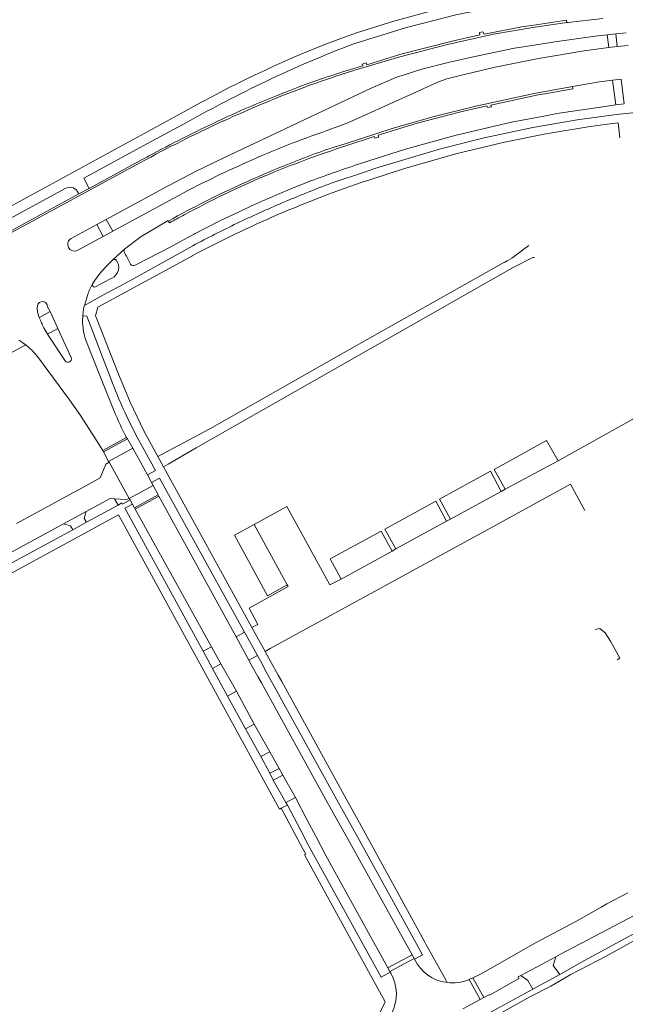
# Model space of a CAD drawing. Extents: x 145000 to 155000, y 457500 to 470000.
# Tile 252 of 256: x 148843 to 148977, y 463963 to 464181. Entities that reach past the tile are written whole.
import ezdxf

# ---------------------------------------------------------------- set-up
doc = ezdxf.new("R2010")
doc.units = 0
doc.header["$LTSCALE"] = 0.2
doc.header["$MEASUREMENT"] = 0
doc.layers.add('kant verharding', color=252, linetype='Continuous', lineweight=0)

msp = doc.modelspace()

# ---------------------------------------------------------------- linework, layer by layer
at = {"layer": 'kant verharding', "lineweight": 0}
for p, q in [((148916.49, 464177.99), (148917.3, 464178.25)), ((148972.85, 464177.8), (148974.74, 464178.02)), ((148973.21, 464174.98), (148972.85, 464177.8)), ((148974.74, 464178.02), (148977.09, 464178.3)), ((148974.74, 464178.02), (148975.08, 464175.2)), ((148975.08, 464175.2), (148973.21, 464174.98)), ((148977.48, 464175.48), (148975.08, 464175.2)), ((148975.97, 464168), (148974.07, 464167.77)), ((148974.75, 464162.27), (148974.07, 464167.77)), ((148879.27, 464160.89), (148836.78, 464137.76)), ((148870.98, 464153.71), (148879.86, 464158.54)), ((148869.41, 464149.51), (148839.18, 464133.08)), ((148857.99, 464143.79), (148869.74, 464150.16)), ((148852.69, 464143.78), (148837.84, 464135.69)), ((148855.73, 464142.57), (148857.99, 464143.79)), ((148820.91, 464123.68), (148855.73, 464142.57)), ((148855.73, 464142.57), (148855.38, 464143.17)), ((148863.25, 464134.3), (148876.81, 464141.64)), ((148859.7, 464135.75), (148854.03, 464132.67)), ((148859.7, 464135.75), (148861.8, 464136.89)), ((148859.7, 464135.75), (148861.13, 464133.15)), ((148861.8, 464136.89), (148863.25, 464134.3)), ((148872.78, 464135.04), (148869.54, 464133.12)), ((148875.8, 464136.11), (148875.58, 464136.54)), ((148855.49, 464130.1), (148861.13, 464133.15)), ((148861.13, 464133.15), (148863.25, 464134.3)), ((148865.89, 464130.35), (148869.54, 464133.12)), ((148867, 464123.32), (148881, 464131.07)), ((148859.97, 464117.45), (148880.89, 464128.85)), ((148863.29, 464127.94), (148865.89, 464130.35)), ((148865.89, 464130.35), (148865.67, 464130)), ((148866.26, 464128.77), (148867.18, 464126.96)), ((148861.84, 464126.53), (148863.29, 464127.94)), ((148950.13, 464127.39), (148914.43, 464107.35)), ((148881.7, 464086.23), (148951.9, 464126.13)), ((148858.78, 464122.58), (148858.78, 464122.62)), ((148857.71, 464120.23), (148856.95, 464117.81)), ((148848.79, 464117.55), (148849.34, 464116.45)), ((148849.34, 464116.45), (148846.97, 464115.16)), ((148849.34, 464116.45), (148850.41, 464114.17)), ((148856.59, 464115.36), (148856.58, 464115.34)), ((148856.71, 464116.54), (148856.59, 464115.36)), ((148850.41, 464114.17), (148851.08, 464112.72)), ((148864.38, 464102.99), (148859.76, 464114.65)), ((148847.97, 464112.86), (148848.79, 464111.48)), ((148848.79, 464111.48), (148851.08, 464112.72)), ((148852.68, 464105.56), (148848.79, 464111.48)), ((148851.08, 464112.72), (148854.03, 464106.28)), ((148914.43, 464107.35), (148884.76, 464090.44)), ((148862.57, 464102.24), (148861.71, 464104.45)), ((148874.38, 464084.92), (148884.76, 464090.44)), ((148866.32, 464088.53), (148861.02, 464085.64)), ((148866.48, 464088.25), (148861.18, 464085.35)), ((148866.32, 464088.53), (148866.48, 464088.25)), ((148866.48, 464088.25), (148866.57, 464088.09)), ((148867.66, 464086.19), (148866.57, 464088.09)), ((148861.02, 464085.64), (148861.18, 464085.35)), ((148861.18, 464085.35), (148862.33, 464083.25)), ((148867.66, 464086.19), (148862.33, 464083.25)), ((148870.93, 464080.27), (148867.66, 464086.19)), ((148873.25, 464084.32), (148874.38, 464084.92)), ((148875.51, 464082.66), (148881.7, 464086.23)), ((148862.33, 464083.25), (148862.42, 464083.09)), ((148862.42, 464083.09), (148866.89, 464075.05)), ((148873.25, 464084.32), (148874.5, 464082.08)), ((148874.5, 464082.08), (148875.51, 464082.66)), ((148950.27, 464077.1), (148961.98, 464083.37)), ((148874.5, 464082.08), (148894.1, 464046.43)), ((148858.11, 464078.31), (148841.93, 464069.47)), ((148871.86, 464078.58), (148870.93, 464080.27)), ((148872.19, 464077.93), (148871.86, 464078.58)), ((148866.89, 464075.05), (148872.19, 464077.93)), ((148873.32, 464075.85), (148872.19, 464077.93)), ((148938.15, 464070.48), (148949.37, 464076.61)), ((148949.37, 464076.61), (148950.27, 464077.1)), ((148864.42, 464073.58), (148863.65, 464074.99)), ((148866.89, 464075.05), (148867.08, 464074.7)), ((148867.08, 464074.7), (148867.6, 464073.77)), ((148868.06, 464072.96), (148873.32, 464075.85)), ((148868.2, 464072.68), (148873.49, 464075.56)), ((148873.49, 464075.56), (148873.32, 464075.85)), ((148890.59, 464044.34), (148873.49, 464075.56)), ((148852.36, 464069.43), (148857.35, 464072.13)), ((148864.42, 464073.58), (148857.41, 464069.77)), ((148883.31, 464041.16), (148866.24, 464072.34)), ((148867.6, 464073.77), (148868.06, 464072.96)), ((148868.06, 464072.96), (148868.2, 464072.68)), ((148868.2, 464072.68), (148885.15, 464042.14)), ((148857.41, 464069.77), (148854.36, 464068.11)), ((148925.98, 464063.85), (148937.25, 464070.03)), ((148937.25, 464070.03), (148938.15, 464070.48)), ((148950.34, 464070.31), (148948.16, 464069.08)), ((148840.83, 464063.14), (148852.36, 464069.43)), ((148854.36, 464068.11), (148840.9, 464060.8)), ((148890.21, 464066.9), (148894.6, 464069.3)), ((148901.93, 464055.89), (148894.6, 464069.3)), ((148948.16, 464069.08), (148898.16, 464041.76)), ((148882.74, 464062.89), (148892.45, 464045.38)), ((148913.86, 464057.18), (148925.16, 464063.36)), ((148925.16, 464063.36), (148925.98, 464063.85)), ((148894.1, 464046.43), (148897.01, 464041.14)), ((148890.59, 464044.34), (148892.45, 464045.38)), ((148893.4, 464039.21), (148890.59, 464044.34)), ((148892.45, 464045.38), (148895.31, 464040.21)), ((148885.15, 464042.14), (148883.31, 464041.16)), ((148883.31, 464041.16), (148885.37, 464037.37)), ((148885.15, 464042.14), (148887.2, 464038.4)), ((148898.16, 464041.76), (148897.01, 464041.14)), ((148897.01, 464041.14), (148898.37, 464038.67)), ((148895.31, 464040.21), (148893.4, 464039.21)), ((148894.17, 464037.8), (148893.4, 464039.21)), ((148895.31, 464040.21), (148896.05, 464038.87)), ((148885.37, 464037.37), (148887.2, 464038.4)), ((148888.72, 464031.22), (148885.37, 464037.37)), ((148887.2, 464038.4), (148890.66, 464032.28)), ((148895.42, 464035.53), (148894.17, 464037.8)), ((148896.19, 464034.13), (148895.42, 464035.53)), ((148900.71, 464034.46), (148915.02, 464008.46)), ((148890.66, 464032.28), (148888.72, 464031.22)), ((148888.72, 464031.22), (148892.7, 464023.96)), ((148890.66, 464032.28), (148894.61, 464025)), ((148892.7, 464023.96), (148894.61, 464025)), ((148896.04, 464017.81), (148892.7, 464023.96)), ((148894.61, 464025), (148898.09, 464018.87)), ((148898.09, 464018.87), (148896.04, 464017.81)), ((148896.04, 464017.81), (148898.05, 464014.11)), ((148898.09, 464018.87), (148900.17, 464015.16)), ((148900.17, 464015.16), (148898.05, 464014.11)), ((148900.17, 464015.16), (148900.93, 464013.69)), ((148898.05, 464014.11), (148898.82, 464012.62)), ((148898.82, 464012.62), (148900.93, 464013.69)), ((148900.93, 464013.69), (148903.73, 464008.71)), ((148901.6, 464007.63), (148898.82, 464012.62)), ((148903.73, 464008.71), (148901.6, 464007.63)), ((148903.73, 464008.71), (148906.36, 464003.72)), ((148915.02, 464008.46), (148917.96, 464003.13)), ((148901.95, 464007.03), (148900.61, 464006.37)), ((148901.6, 464007.63), (148901.95, 464007.03)), ((148905.66, 464000), (148901.95, 464007.03)), ((148915.84, 463998.74), (148911.46, 464006.51)), ((148906.36, 464003.72), (148908.32, 464000)), ((148908.32, 464000), (148910.5, 463995.85)), ((148915.84, 463998.74), (148929.64, 463973.87)), ((148924.25, 463970.95), (148910.5, 463995.85)), ((148972.76, 463985.13), (148977.43, 463987.64)), ((148971.53, 463984.44), (148972.76, 463985.13)), ((148962.5, 463974), (148978.96, 463982.68)), ((148915.81, 463977.69), (148923.61, 463963.46)), ((148930.66, 463976.14), (148931.17, 463975.2)), ((148932.43, 463976.68), (148932.76, 463976.08)), ((148932.76, 463976.08), (148933.64, 463974.49)), ((148929.64, 463973.87), (148924.25, 463970.95)), ((148929.64, 463973.87), (148930.09, 463973.06)), ((148933.64, 463974.49), (148937.13, 463968.15)), ((148953.73, 463969.31), (148961.48, 463973.44)), ((148961.48, 463973.44), (148962.5, 463974)), ((148924.69, 463970.15), (148930.09, 463973.06)), ((148930.09, 463973.06), (148930.17, 463972.92)), ((148924.69, 463970.15), (148924.25, 463970.95)), ((148924.76, 463970.02), (148924.69, 463970.15)), ((148924.9, 463969.78), (148924.76, 463970.02)), ((148956.36, 463966.27), (148962.33, 463969.48)), ((148937.13, 463968.15), (148937.39, 463967.7)), ((148942.08, 463968.33), (148942.27, 463968.42)), ((148942.27, 463968.42), (148943.07, 463968.79)), ((148942.27, 463968.42), (148944.69, 463963.93)), ((148945.51, 463964.38), (148943.07, 463968.79)), ((148942.58, 463958.68), (148956.36, 463966.27)), ((148946.79, 463964.89), (148947.97, 463965.57)), ((148944.69, 463963.93), (148940.89, 463961.86)), ((148945.51, 463964.38), (148944.69, 463963.93))]:
    msp.add_line(p, q, dxfattribs=at)
at = {"layer": 'kant verharding', "lineweight": 0, "flags": 128}
for points in [[(148917.3, 464178.25), (148925.57, 464180.87), (148934.81, 464183.4), (148947.24, 464186.29), (148955.75, 464187.6), (148961.42, 464188.57)], [(148956.42, 464185.37), (148951.31, 464184.62), (148939.27, 464182.29), (148928.34, 464179.46), (148916.92, 464175.9)], [(148957.1, 464180.05), (148963.85, 464181.08), (148963.91, 464180.55)], [(148963.91, 464180.55), (148964.18, 464180.59), (148964.17, 464180.52), (148971.89, 464181.47)], [(148917.65, 464170.18), (148926.92, 464172.95), (148937.47, 464175.68), (148947.65, 464177.94), (148956.37, 464179.47), (148963.91, 464180.55)], [(148918.72, 464170.97), (148918.57, 464171.35), (148919.41, 464171.58), (148919.54, 464171.2), (148927.11, 464173.5), (148938.48, 464176.41), (148944.65, 464177.79), (148944.54, 464178.35), (148945.31, 464178.46), (148945.56, 464177.99), (148953.96, 464179.57), (148957.1, 464180.05)], [(148910.84, 464175.92), (148914.38, 464177.24), (148916.49, 464177.99)], [(148957.65, 464175.68), (148961.24, 464176.25), (148970.19, 464177.49), (148972.85, 464177.8)], [(148920.51, 464165.97), (148926.03, 464168.38), (148931.78, 464170.23), (148937.61, 464171.69), (148943.48, 464173.05), (148952.34, 464174.83), (148957.65, 464175.68)], [(148973.21, 464174.98), (148967.74, 464174.28), (148958.05, 464172.62)], [(148958.05, 464172.62), (148956.88, 464172.42), (148948.05, 464170.65), (148940.24, 464168.82), (148937.33, 464168.05), (148935.45, 464167.4), (148928.14, 464164.11), (148915.34, 464158.32)], [(148974.07, 464167.77), (148971.14, 464167.41), (148965.14, 464166.38)], [(148974.75, 464162.27), (148976.66, 464162.53), (148975.97, 464168)], [(148920.51, 464165.97), (148887.86, 464150.58), (148881.56, 464147.49), (148875.7, 464144.43)], [(148965.14, 464166.38), (148956.68, 464164.84), (148943.73, 464162.04), (148934.24, 464159.65), (148925.21, 464157.05), (148914.8, 464153.66)], [(148959.05, 464164.76), (148965.25, 464165.87), (148965.14, 464166.38)], [(148914.91, 464153.2), (148921.18, 464155.29), (148921.36, 464154.88), (148922.26, 464155.15), (148922.06, 464155.58), (148930.74, 464158.25), (148940.11, 464160.66), (148946.16, 464162.11), (148946.34, 464161.68), (148947.19, 464161.88), (148947.09, 464162.26), (148957.58, 464164.5), (148959.05, 464164.76)], [(148918.85, 464147.31), (148921.58, 464148.29), (148935.91, 464152.54), (148945.6, 464154.99), (148956.36, 464157.29), (148966.22, 464159), (148974.92, 464160.17), (148976.96, 464160.41), (148988.5, 464161.49)], [(148959.59, 464159.96), (148961.67, 464160.35), (148971.37, 464161.82), (148974.75, 464162.27)], [(148918.42, 464149.38), (148928.17, 464152.5), (148939.4, 464155.59), (148951.63, 464158.48), (148959.59, 464159.96)], [(148910.68, 464156.58), (148912.56, 464157.26), (148915.34, 464158.32)], [(148919.54, 464145.48), (148927.93, 464148.22), (148939.58, 464151.52), (148950.07, 464153.99), (148959.24, 464155.88), (148968.66, 464157.39), (148972.93, 464157.99)], [(148975.65, 464154.98), (148975.31, 464158.32), (148972.93, 464157.99)], [(148857.99, 464143.79), (148856.83, 464146.03), (148870.98, 464153.71)], [(148914.8, 464153.66), (148912.54, 464152.97), (148910.28, 464152.25)], [(148875.7, 464144.43), (148875.36, 464144.25), (148861.8, 464136.89)], [(148881.26, 464133.62), (148881.52, 464133.77), (148884.25, 464135.18), (148887, 464136.56), (148889.04, 464137.55), (148891.09, 464138.52), (148893.73, 464139.73), (148896.37, 464140.92), (148899.8, 464142.41), (148903.24, 464143.88), (148905.17, 464144.67), (148907.12, 464145.43)], [(148875.58, 464136.54), (148875.5, 464136.65), (148872.78, 464135.04)], [(148868.23, 464126.74), (148876.11, 464130.84), (148878.81, 464132.32), (148881.26, 464133.62)], [(148954.19, 464130.14), (148955.19, 464130.9), (148955.48, 464131.13)], [(148951.9, 464126.13), (148956.21, 464128.36), (148956.46, 464128.43), (148956.72, 464128.47)], [(148856.95, 464117.81), (148861.08, 464120.08), (148867, 464123.32)], [(148858.78, 464122.62), (148859.05, 464123.06), (148859.33, 464123.48)], [(148863.04, 464123.9), (148861.01, 464122.81), (148859.44, 464121.93)], [(148856.76, 464115.53), (148857.48, 464115.47), (148858.76, 464112.17), (148861.71, 464104.45)], [(148859.76, 464114.65), (148859.4, 464115.56), (148859.97, 464117.45)], [(148844.04, 464109), (148843.84, 464109.01), (148843.66, 464108.95), (148834, 464103.69)], [(148842.49, 464110.11), (148843.28, 464109.57), (148844.04, 464109)], [(148853.68, 464096.87), (148846.58, 464106.51), (148845.37, 464107.82), (148844.04, 464109)], [(148857.29, 464110.16), (148858.41, 464107.3), (148860.98, 464100.84), (148863.57, 464094.39)], [(148864.38, 464102.99), (148867.08, 464096.37), (148870.13, 464090.06), (148873.25, 464084.32)], [(148853.68, 464096.87), (148856.09, 464093.43), (148859.3, 464088.47), (148861.02, 464085.64)], [(148961.98, 464083.37), (148978.52, 464092.6), (148981.53, 464087.25), (148990.12, 464091.93)], [(148870.93, 464080.27), (148872.73, 464081.27), (148868.39, 464089.18)], [(148950.27, 464077.1), (148947.79, 464081.49), (148959.44, 464087.86), (148961.98, 464083.37)], [(148862.42, 464083.09), (148861.74, 464082.66), (148860.46, 464079.59), (148858.11, 464078.31)], [(148938.15, 464070.48), (148935.72, 464074.88), (148946.97, 464081.07), (148949.37, 464076.61)], [(148871.86, 464078.58), (148873.63, 464079.51), (148882.74, 464062.89)], [(148967.94, 464072.37), (148964.76, 464078.19), (148950.34, 464070.31)], [(148857.35, 464072.13), (148862.83, 464075.08), (148863.65, 464074.99)], [(148866.89, 464075.05), (148866.17, 464074.7), (148864.89, 464074.87), (148863.65, 464074.99)], [(148867.08, 464074.7), (148865.42, 464073.8), (148865.29, 464074.05), (148864.42, 464073.58)], [(148925.98, 464063.85), (148923.6, 464068.26), (148934.84, 464074.44), (148937.25, 464070.03)], [(148857.35, 464072.13), (148856.93, 464070.62), (148857.41, 464069.77)], [(148866.24, 464072.34), (148865.93, 464072.91), (148867.6, 464073.77)], [(148894.6, 464069.3), (148901.86, 464073.27), (148911.39, 464055.88), (148913.86, 464057.18)], [(148864.51, 464071.4), (148782.45, 464026.72), (148781.57, 464028.31)], [(148900.61, 464006.37), (148900.22, 464006.18), (148864.51, 464071.4)], [(148852.36, 464069.43), (148853.89, 464068.97), (148854.36, 464068.11)], [(148913.86, 464057.18), (148911.44, 464061.63), (148922.74, 464067.82), (148925.16, 464063.36)], [(148901.93, 464055.89), (148897.52, 464053.48), (148890.21, 464066.9)], [(148893.5, 464050.7), (148902.15, 464055.49), (148901.93, 464055.89)], [(148894.1, 464046.43), (148895.4, 464047.11), (148893.5, 464050.7)], [(148970.16, 464045.96), (148971.2, 464046.24), (148972.38, 464045.25), (148973.56, 464043.38), (148975.64, 464039.63), (148975.06, 464039.29)], [(148896.05, 464038.87), (148897.29, 464036.62), (148913.32, 464007.53)], [(148900.71, 464034.46), (148899.95, 464035.83), (148898.37, 464038.67)], [(148911.46, 464006.51), (148910.81, 464007.67), (148896.19, 464034.13)], [(148900.61, 464006.37), (148905.37, 463997.36), (148905.65, 463996.86)], [(148913.32, 464007.53), (148917.47, 464000), (148930.66, 463976.14)], [(148917.96, 464003.13), (148919.68, 464000), (148932.43, 463976.68)], [(148924.76, 463970.02), (148922.72, 463968.88), (148906.23, 463998.93), (148905.66, 464000)], [(148923.7, 463947.22), (148931.15, 463951.28), (148938.68, 463955.17), (148944.46, 463958.3), (148955.89, 463964.65), (148960.36, 463966.95), (148964.66, 463969.39), (148972.62, 463973.6), (148985.95, 463980.95), (148994.35, 463985.38), (149019.94, 463999.63)], [(148905.65, 463996.86), (148906.02, 463996.19), (148905.75, 463996.02), (148915.81, 463977.69)], [(148947.02, 463970.82), (148956.95, 463976.53), (148966.03, 463981.32), (148971.53, 463984.44)], [(148962.33, 463969.48), (148967.84, 463972.57), (148981.74, 463980.14)], [(148931.17, 463975.2), (148931.9, 463973.85), (148930.17, 463972.92)], [(148962.33, 463969.48), (148960.88, 463971.48), (148961.48, 463973.44)], [(148947.02, 463970.82), (148944.79, 463969.59), (148943.07, 463968.79)], [(148947.97, 463965.57), (148953.25, 463968.64), (148953.11, 463968.98), (148953.73, 463969.31)], [(148956.36, 463966.27), (148955.3, 463968.2), (148953.73, 463969.31)], [(148945.51, 463964.38), (148946.62, 463964.99), (148946.79, 463964.89)], [(148923.61, 463963.46), (148921.83, 463959.8), (148904.47, 463950.32)]]:
    msp.add_lwpolyline(points, dxfattribs=at)
at = {"layer": 'kant verharding', "lineweight": 0}
for centre, radius, start, end in [((149006.46, 463934.55), 259.63, 111.6112, 119.3335), ((148989.47, 463924.04), 240.98, 108.0232, 112.6042), ((148990.19, 463929.47), 236.68, 109.7333, 114.4291), ((148987.18, 463937.18), 227.99, 113.3405, 118.298), ((148853.69, 464141.87), 2.15, 76.6673, 117.7707), ((148853.84, 464142.17), 1.84, 33.1278, 79.0488), ((148988.38, 463933.25), 232.49, 114.4068, 119.0243), ((148849.6, 464191.95), 57.2, 298.407, 298.6795), ((148987.93, 463935.81), 229.55, 118.3025, 119.2417), ((148854.74, 464131.37), 1.48, 118.7813, 208.7048), ((148854.72, 464131.32), 1.44, 207.3919, 288.541), ((148854.74, 464131.3), 1.42, 288.3197, 302.1004), ((148868.95, 464130.83), 3.38, 194.1178, 217.3974), ((148935.02, 464154.02), 30.62, 299.5607, 308.7463), ((148867.83, 464127.5), 0.847, 219.3322, 297.4376), ((148869.74, 464116.25), 12.68, 149.864, 161.7224), ((148860.41, 464116.5), 3.69, 159.1135, 169.9438), ((148869.28, 464114.43), 12.73, 175.9262, 199.6367), ((148860.37, 464116.51), 3.66, 170.033, 179.4397), ((148871.25, 464124.37), 25.97, 200.7523, 206.3029), ((148915.12, 464115.06), 55.54, 201.8466, 208.5284), ((148938.54, 463976.89), 9.27, 205.4005, 262.8662), ((148917.05, 463965.21), 9.08, 331.4968, 30.1894), ((148938.54, 463976.88), 9.26, 262.8367, 292.4757)]:
    msp.add_arc(centre, radius, start, end, dxfattribs=at)
at = {"layer": 'kant verharding', "lineweight": 0, "extrusion": (0, 0, -1)}
for centre, radius, start, end in [((-149002.79, 463946.53), 244.92, 64.4523, 69.4751), ((-148990.51, 463929.42), 252, 70.1808, 73.4486), ((-148992.26, 463925.44), 255.86, 70.4039, 73.0457), ((-149038.66, 463872.95), 326.77, 60.924, 64.3421), ((-148995.03, 463926.96), 255.87, 65.1417, 69.4153), ((-149003.26, 463906.32), 277.58, 65.4025, 69.5882), ((-149019.63, 463875.59), 312.81, 61.8667, 65.0092), ((-149015.21, 463882.45), 304.27, 61.3673, 65.2275), ((-148976.15, 463964.97), 202.49, 65.8543, 71.1359), ((-149012.83, 463888.14), 298.54, 61.3603, 61.8808), ((-148982.76, 463946.55), 222, 61.5644, 66.2417), ((-149029.96, 463812.58), 354.79, 69.7433, 71.6757), ((-148981.72, 463946.83), 210.1, 70.5224, 72.5886), ((-149000.66, 463903.74), 254.99, 61.984, 71.4486), ((-149003.96, 463898.51), 263.12, 66.9251, 69.4648), ((-148997.9, 463912.75), 247.64, 64.3783, 66.9234), ((-148997.99, 463912.65), 247.77, 61.8253, 64.369), ((-148877.5, 464111.05), 22.02, 34.389, 44.6837), ((-148861.92, 464126.28), 2.64, 142.0521, 245.0161), ((-148863.62, 464127.49), 0.557, 53.4262, 132.5485), ((-148859.24, 464122.38), 0.494, 245.329, 23.6181), ((-148851.53, 464117.22), 5.01, 335.8025, 6.7671), ((-148847.66, 464117.55), 1.13, 12.8473, 179.9966), ((-148856.79, 464115.33), 0.207, 9.6727, 80.9974), ((-148853.32, 464105.98), 0.767, 156.81, 326.873), ((-148963.69, 464139.45), 107.75, 332.188, 339.7975)]:
    msp.add_arc(centre, radius, start, end, dxfattribs=at)

doc.saveas('drawing.dxf')
